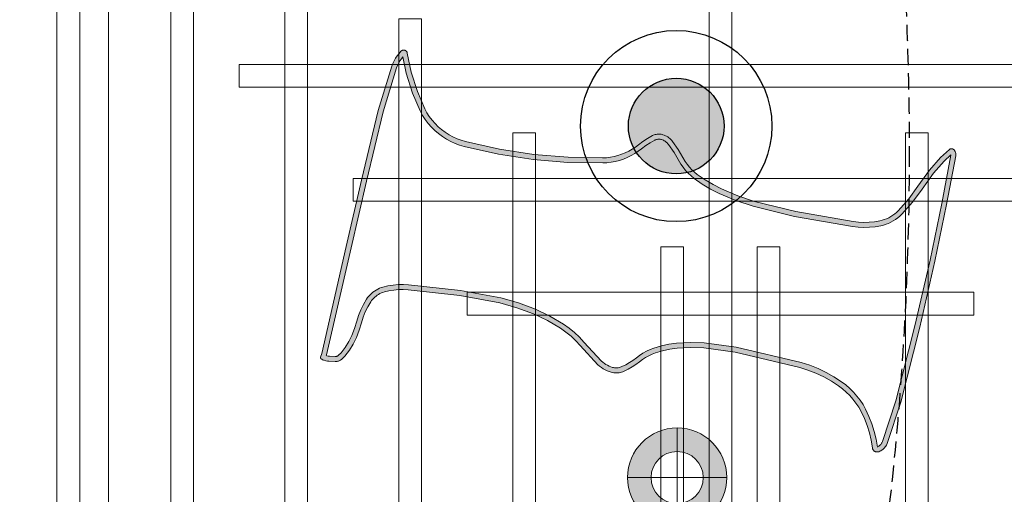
# Model space of a CAD drawing. Header units: millimetres. Extents: x -2073 to 35483, y -49920 to 11085.
# Tile 18 of 70: x 2967 to 3740, y -38723 to -38350. Entities that reach past the tile are written whole.
import ezdxf

# ---------------------------------------------------------------- set-up
doc = ezdxf.new("R2010")
doc.units = ezdxf.units.MM
doc.linetypes.add('DASHED', pattern=[19.05, 12.7, -6.35])
doc.linetypes.add('HIDDEN', pattern=[0.375, 0.25, -0.125])
for name, color, linetype, lineweight in [('Ceiling', 14, 'Continuous', 9), ('E Celing Lighting', 5, 'DASHED', 5), ('Lighting (Ceiling)', 160, 'Continuous', 15)]:
    doc.layers.add(name, color=color, linetype=linetype, lineweight=lineweight)
for name, color, linetype, true_color in [('FIRE-SPKLR-EQP', 1, 'Continuous', 0xff0000), ('FIRE-SPKLR-EQP-MPA-12SM-C', 2, 'HIDDEN', 0xffff00), ('RCP LAYOUT', 9, 'Continuous', 0x808080), ('UPRIGHT SPRINKLER EQP', 1, 'Continuous', 0xff0000)]:
    doc.layers.add(name, color=color, linetype=linetype, true_color=true_color)
doc.layers.add('PENDENT SPRINKLER', color=7, linetype='Continuous')

# ---------------------------------------------------------------- blocks, each defined once
blk = doc.blocks.new('SPKLR-EQP-PENDENT-68C')
at = {"layer": 'FIRE-SPKLR-EQP'}
h = blk.add_hatch(color=256, dxfattribs=at)
h.dxf.hatch_style = 1
h.paths.add_polyline_path([(37.5, 0, 1), (-37.5, 0, 1)])
for radius in [75, 37.5]:
    blk.add_circle((0, 0), radius, dxfattribs=at)
at = {"layer": 'FIRE-SPKLR-EQP-MPA-12SM-C'}
blk.add_circle((0, 0), 2450, dxfattribs=at)
blk = doc.blocks.new('UPRIGHT SPRINKLER')
at = {"layer": 'FIRE-SPKLR-EQP-MPA-12SM-C', "linetype": 'DASHED'}
blk.add_circle((0, 0), 2450, dxfattribs=at)
blk = doc.blocks.new('kuaryfjeh')
at = {"ltscale": 0.25, "true_color": 0x808080}
h = blk.add_hatch(color=8, dxfattribs=at)
h.dxf.hatch_style = 1
h.paths.add_polyline_path([(-56.172, 0.502), (-56.23, 0.459), (-55.739, 0.358), (-55.147, 0.171), (-54.624, -0.052), (-54.493, -0.122), (-54.369, -0.202), (-54.252, -0.291), (-54.145, -0.386), (-54.045, -0.488), (-53.952, -0.597), (-53.867, -0.712), (-53.79, -0.833), (-53.722, -0.959), (-53.662, -1.089), (-53.612, -1.223), (-53.571, -1.361), (-53.344, -2.373), (-53.186, -3.399), (-53.099, -4.43), (-53.082, -5.464), (-53.088, -5.589), (-53.103, -5.713), (-53.125, -5.836), (-53.157, -5.957), (-53.196, -6.076), (-53.243, -6.192), (-53.298, -6.305), (-53.36, -6.413), (-53.429, -6.517), (-53.502, -6.612), (-53.598, -6.739), (-53.682, -6.868), (-53.757, -7.003), (-53.764, -7.02), (-53.771, -7.038), (-53.777, -7.056), (-53.781, -7.074), (-53.784, -7.093), (-53.785, -7.112), (-53.786, -7.131), (-53.785, -7.15), (-53.782, -7.169), (-53.779, -7.188), (-53.774, -7.206), (-53.765, -7.233), (-53.754, -7.259), (-53.741, -7.285), (-53.726, -7.309), (-53.71, -7.332), (-53.692, -7.354), (-53.673, -7.375), (-53.652, -7.394), (-53.63, -7.412), (-53.395, -7.575), (-53.048, -7.779), (-52.952, -7.845), (-52.86, -7.918), (-52.775, -7.998), (-52.695, -8.084), (-52.622, -8.175), (-52.457, -8.413), (-52.308, -8.66), (-52.176, -8.917), (-51.966, -9.409), (-51.795, -9.917), (-51.495, -11.15), (-51.196, -12.866), (-51.177, -13.032), (-51.17, -13.2), (-51.174, -13.369), (-51.191, -13.536), (-51.219, -13.702), (-51.238, -13.78), (-51.261, -13.857), (-51.29, -13.931), (-51.324, -14.004), (-51.362, -14.074), (-51.405, -14.142), (-51.452, -14.206), (-51.503, -14.268), (-51.559, -14.326), (-51.919, -14.646), (-52.302, -14.927), (-52.778, -15.265), (-53.137, -15.576), (-53.318, -15.777), (-53.314, -15.777), (-51.874, -15.507), (-50.198, -15.161), (-48.247, -14.71), (-46.03, -14.149), (-44.817, -13.752), (-44.801, -13.745), (-44.784, -13.736), (-44.767, -13.726), (-44.751, -13.715), (-44.736, -13.702), (-44.722, -13.689), (-44.709, -13.675), (-44.697, -13.659), (-44.686, -13.643), (-44.676, -13.627), (-44.667, -13.609), (-44.654, -13.601), (-44.657, -13.601), (-44.886, -13.564), (-45.117, -13.51), (-45.343, -13.44), (-45.564, -13.353), (-45.778, -13.252), (-45.914, -13.176), (-46.045, -13.09), (-46.169, -12.995), (-46.286, -12.893), (-46.396, -12.782), (-46.498, -12.664), (-46.592, -12.539), (-46.737, -12.315), (-46.868, -12.083), (-46.982, -11.843), (-47.081, -11.595), (-47.164, -11.34), (-47.62, -9.415), (-47.743, -8.471), (-47.757, -8.062), (-47.734, -7.654), (-47.703, -7.426), (-47.655, -7.201), (-47.592, -6.981), (-47.55, -6.868), (-47.5, -6.758), (-47.442, -6.652), (-47.376, -6.551), (-47.306, -6.46), (-47.227, -6.357), (-47.159, -6.254), (-47.097, -6.146), (-47.042, -6.034), (-47.031, -6.008), (-47.022, -5.981), (-47.015, -5.953), (-47.01, -5.925), (-47.007, -5.897), (-47.006, -5.869), (-47.006, -5.84), (-47.009, -5.812), (-47.014, -5.784), (-47.02, -5.756), (-47.037, -5.704), (-47.056, -5.653), (-47.08, -5.604), (-47.107, -5.556), (-47.137, -5.511), (-47.17, -5.468), (-47.205, -5.428), (-47.768, -4.903), (-47.914, -4.771), (-48.056, -4.623), (-48.186, -4.466), (-48.304, -4.298), (-48.542, -3.895), (-48.742, -3.472), (-48.93, -2.966), (-49.078, -2.445), (-49.301, -1.252), (-49.47, 0.293), (-49.478, 0.444), (-49.475, 0.597), (-49.461, 0.749), (-49.436, 0.9), (-49.4, 1.048), (-49.383, 1.102), (-49.363, 1.154), (-49.339, 1.205), (-49.312, 1.255), (-49.282, 1.302), (-49.249, 1.348), (-49.212, 1.391), (-49.173, 1.432), (-49.132, 1.469), (-49.088, 1.505), (-49.041, 1.537), (-48.886, 1.629), (-48.723, 1.709), (-48.555, 1.776), (-48.387, 1.827), (-48.168, 1.893), (-47.961, 1.973), (-47.782, 2.06), (-47.612, 2.164), (-47.53, 2.224), (-47.453, 2.291), (-47.38, 2.364), (-47.373, 2.372), (-47.367, 2.38), (-47.362, 2.388), (-47.356, 2.397), (-47.352, 2.407), (-47.348, 2.416), (-47.345, 2.426), (-47.343, 2.436), (-47.341, 2.447), (-47.34, 2.457), (-47.34, 2.466), (-47.349, 2.633), (-47.354, 2.671), (-47.362, 2.709), (-47.367, 2.727), (-47.394, 2.719), (-50.568, 1.989), (-52.537, 1.541), (-54.598, 1.045), (-55.898, 0.645), (-55.969, 0.616), (-56.039, 0.583), (-56.107, 0.545)], flags=16)
h.paths.add_polyline_path([(-46.875, -5.717), (-46.867, -5.754), (-46.86, -5.793), (-46.857, -5.831), (-46.856, -5.87), (-46.857, -5.909), (-46.862, -5.947), (-46.869, -5.985), (-46.878, -6.023), (-46.89, -6.06), (-46.905, -6.096), (-46.964, -6.216), (-47.031, -6.333), (-47.105, -6.444), (-47.187, -6.551), (-47.253, -6.638), (-47.313, -6.729), (-47.366, -6.825), (-47.411, -6.925), (-47.449, -7.028), (-47.51, -7.238), (-47.555, -7.452), (-47.585, -7.669), (-47.607, -8.063), (-47.594, -8.459), (-47.472, -9.388), (-47.019, -11.3), (-46.94, -11.544), (-46.845, -11.782), (-46.734, -12.014), (-46.609, -12.238), (-46.469, -12.453), (-46.382, -12.569), (-46.286, -12.68), (-46.183, -12.783), (-46.074, -12.879), (-45.958, -12.967), (-45.836, -13.047), (-45.71, -13.119), (-45.505, -13.216), (-45.294, -13.298), (-45.077, -13.365), (-44.857, -13.417), (-44.633, -13.453), (-44.624, -13.454), (-44.615, -13.456), (-44.606, -13.459), (-44.597, -13.462), (-44.588, -13.466), (-44.58, -13.471), (-44.572, -13.476), (-44.564, -13.482), (-44.557, -13.488), (-44.55, -13.494), (-44.544, -13.501), (-44.538, -13.509), (-44.532, -13.517), (-44.527, -13.525), (-44.523, -13.533), (-44.519, -13.542), (-44.516, -13.551), (-44.514, -13.56), (-44.512, -13.57), (-44.511, -13.579), (-44.51, -13.589), (-44.51, -13.598), (-44.51, -13.608), (-44.512, -13.617), (-44.514, -13.627), (-44.516, -13.636), (-44.519, -13.645), (-44.531, -13.672), (-44.544, -13.699), (-44.56, -13.725), (-44.577, -13.749), (-44.595, -13.773), (-44.616, -13.794), (-44.637, -13.815), (-44.66, -13.834), (-44.685, -13.851), (-44.71, -13.867), (-44.736, -13.88), (-44.764, -13.892), (-45.988, -14.293), (-48.212, -14.855), (-50.166, -15.307), (-51.845, -15.654), (-53.29, -15.925), (-53.304, -15.927), (-53.319, -15.928), (-53.333, -15.928), (-53.348, -15.927), (-53.362, -15.925), (-53.376, -15.922), (-53.39, -15.918), (-53.404, -15.913), (-53.417, -15.908), (-53.43, -15.901), (-53.442, -15.893), (-53.454, -15.885), (-53.466, -15.876), (-53.476, -15.866), (-53.48, -15.861), (-53.485, -15.856), (-53.488, -15.851), (-53.492, -15.845), (-53.495, -15.84), (-53.497, -15.834), (-53.499, -15.828), (-53.501, -15.822), (-53.503, -15.815), (-53.504, -15.809), (-53.504, -15.803), (-53.504, -15.796), (-53.504, -15.79), (-53.503, -15.783), (-53.502, -15.777), (-53.501, -15.771), (-53.499, -15.765), (-53.496, -15.759), (-53.494, -15.753), (-53.491, -15.747), (-53.487, -15.742), (-53.483, -15.737), (-53.242, -15.469), (-52.87, -15.147), (-52.39, -14.805), (-52.013, -14.529), (-51.664, -14.218), (-51.615, -14.167), (-51.57, -14.114), (-51.529, -14.057), (-51.491, -13.998), (-51.458, -13.936), (-51.428, -13.873), (-51.403, -13.807), (-51.382, -13.74), (-51.366, -13.672), (-51.339, -13.516), (-51.324, -13.359), (-51.32, -13.202), (-51.327, -13.044), (-51.345, -12.887), (-51.641, -11.181), (-51.94, -9.958), (-52.106, -9.462), (-52.312, -8.981), (-52.439, -8.733), (-52.583, -8.494), (-52.742, -8.265), (-52.808, -8.182), (-52.881, -8.104), (-52.959, -8.032), (-53.041, -7.965), (-53.129, -7.905), (-53.476, -7.701), (-53.72, -7.532), (-53.75, -7.508), (-53.779, -7.482), (-53.805, -7.453), (-53.83, -7.423), (-53.852, -7.391), (-53.872, -7.357), (-53.89, -7.322), (-53.905, -7.286), (-53.918, -7.249), (-53.925, -7.221), (-53.931, -7.192), (-53.934, -7.163), (-53.936, -7.134), (-53.935, -7.104), (-53.933, -7.075), (-53.928, -7.046), (-53.922, -7.017), (-53.913, -6.989), (-53.903, -6.962), (-53.891, -6.935), (-53.811, -6.79), (-53.721, -6.652), (-53.621, -6.521), (-53.551, -6.43), (-53.487, -6.334), (-53.43, -6.234), (-53.38, -6.131), (-53.337, -6.024), (-53.301, -5.915), (-53.272, -5.804), (-53.251, -5.691), (-53.237, -5.576), (-53.232, -5.461), (-53.249, -4.437), (-53.335, -3.417), (-53.491, -2.401), (-53.716, -1.398), (-53.754, -1.271), (-53.801, -1.147), (-53.856, -1.026), (-53.92, -0.909), (-53.991, -0.797), (-54.069, -0.69), (-54.155, -0.589), (-54.248, -0.495), (-54.347, -0.407), (-54.455, -0.324), (-54.569, -0.251), (-54.689, -0.187), (-55.199, 0.03), (-55.776, 0.213), (-56.339, 0.329), (-56.346, 0.33), (-56.353, 0.332), (-56.36, 0.334), (-56.366, 0.336), (-56.373, 0.339), (-56.379, 0.343), (-56.385, 0.347), (-56.39, 0.351), (-56.396, 0.356), (-56.401, 0.361), (-56.406, 0.366), (-56.41, 0.372), (-56.414, 0.378), (-56.418, 0.384), (-56.421, 0.391), (-56.423, 0.397), (-56.426, 0.404), (-56.428, 0.411), (-56.429, 0.418), (-56.43, 0.425), (-56.43, 0.432), (-56.43, 0.439), (-56.43, 0.446), (-56.429, 0.454), (-56.428, 0.461), (-56.426, 0.468), (-56.423, 0.474), (-56.421, 0.481), (-56.417, 0.487), (-56.414, 0.493), (-56.41, 0.499), (-56.405, 0.505), (-56.401, 0.51), (-56.395, 0.515), (-56.329, 0.573), (-56.259, 0.625), (-56.185, 0.673), (-56.109, 0.716), (-56.029, 0.754), (-55.948, 0.786), (-54.638, 1.189), (-52.572, 1.688), (-50.602, 2.135), (-47.433, 2.864), (-47.324, 2.897), (-47.321, 2.898), (-47.319, 2.898), (-47.316, 2.899), (-47.313, 2.899), (-47.31, 2.9), (-47.307, 2.899), (-47.304, 2.899), (-47.301, 2.899), (-47.298, 2.898), (-47.296, 2.898), (-47.293, 2.897), (-47.29, 2.895), (-47.288, 2.894), (-47.285, 2.893), (-47.283, 2.891), (-47.28, 2.889), (-47.278, 2.887), (-47.276, 2.885), (-47.274, 2.883), (-47.273, 2.881), (-47.259, 2.86), (-47.247, 2.838), (-47.237, 2.815), (-47.229, 2.791), (-47.216, 2.744), (-47.206, 2.696), (-47.199, 2.648), (-47.19, 2.467), (-47.19, 2.447), (-47.192, 2.426), (-47.196, 2.406), (-47.201, 2.386), (-47.207, 2.367), (-47.214, 2.348), (-47.223, 2.329), (-47.233, 2.311), (-47.244, 2.294), (-47.256, 2.277), (-47.27, 2.262), (-47.35, 2.181), (-47.437, 2.107), (-47.528, 2.039), (-47.71, 1.928), (-47.902, 1.835), (-48.12, 1.751), (-48.343, 1.684), (-48.505, 1.634), (-48.662, 1.572), (-48.814, 1.497), (-48.96, 1.411), (-48.998, 1.384), (-49.034, 1.355), (-49.069, 1.324), (-49.101, 1.291), (-49.131, 1.255), (-49.158, 1.218), (-49.183, 1.179), (-49.205, 1.138), (-49.225, 1.096), (-49.242, 1.052), (-49.256, 1.008), (-49.289, 0.87), (-49.312, 0.73), (-49.325, 0.588), (-49.328, 0.446), (-49.32, 0.305), (-49.153, -1.23), (-48.932, -2.411), (-48.787, -2.919), (-48.603, -3.414), (-48.409, -3.825), (-48.178, -4.216), (-48.067, -4.374), (-47.944, -4.524), (-47.81, -4.663), (-47.666, -4.792), (-47.098, -5.323), (-47.054, -5.372), (-47.015, -5.424), (-46.979, -5.478), (-46.947, -5.535), (-46.919, -5.594), (-46.895, -5.654)])
at = {"layer": 'E Celing Lighting', "color": 8, "true_color": 0x808080}
for points in [[(-46.875, -5.717), (-46.867, -5.754), (-46.86, -5.793), (-46.857, -5.831), (-46.856, -5.87), (-46.857, -5.909), (-46.862, -5.947), (-46.869, -5.985), (-46.878, -6.023), (-46.89, -6.06), (-46.905, -6.096), (-46.964, -6.216), (-47.031, -6.333), (-47.105, -6.444), (-47.187, -6.551), (-47.253, -6.638), (-47.313, -6.729), (-47.366, -6.825), (-47.411, -6.925), (-47.449, -7.028), (-47.51, -7.238), (-47.555, -7.452), (-47.585, -7.669), (-47.607, -8.063), (-47.594, -8.459), (-47.472, -9.388), (-47.019, -11.3), (-46.94, -11.544), (-46.845, -11.782), (-46.734, -12.014), (-46.609, -12.238), (-46.469, -12.453), (-46.382, -12.569), (-46.286, -12.68), (-46.183, -12.783), (-46.074, -12.879), (-45.958, -12.967), (-45.836, -13.047), (-45.71, -13.119), (-45.505, -13.216), (-45.294, -13.298), (-45.077, -13.365), (-44.857, -13.417), (-44.633, -13.453), (-44.624, -13.454), (-44.615, -13.456), (-44.606, -13.459), (-44.597, -13.462), (-44.588, -13.466), (-44.58, -13.471), (-44.572, -13.476), (-44.564, -13.482), (-44.557, -13.488), (-44.55, -13.494), (-44.544, -13.501), (-44.538, -13.509), (-44.532, -13.517), (-44.527, -13.525), (-44.523, -13.533), (-44.519, -13.542), (-44.516, -13.551), (-44.514, -13.56), (-44.512, -13.57), (-44.511, -13.579), (-44.51, -13.589), (-44.51, -13.598), (-44.51, -13.608), (-44.512, -13.617), (-44.514, -13.627), (-44.516, -13.636), (-44.519, -13.645), (-44.531, -13.672), (-44.544, -13.699), (-44.56, -13.725), (-44.577, -13.749), (-44.595, -13.773), (-44.616, -13.794), (-44.637, -13.815), (-44.66, -13.834), (-44.685, -13.851), (-44.71, -13.867), (-44.736, -13.88), (-44.764, -13.892), (-45.988, -14.293), (-48.212, -14.855), (-50.166, -15.307), (-51.845, -15.654), (-53.29, -15.925), (-53.304, -15.927), (-53.319, -15.928), (-53.333, -15.928), (-53.348, -15.927), (-53.362, -15.925), (-53.376, -15.922), (-53.39, -15.918), (-53.404, -15.913), (-53.417, -15.908), (-53.43, -15.901), (-53.442, -15.893), (-53.454, -15.885), (-53.466, -15.876), (-53.476, -15.866), (-53.48, -15.861), (-53.485, -15.856), (-53.488, -15.851), (-53.492, -15.845), (-53.495, -15.84), (-53.497, -15.834), (-53.499, -15.828), (-53.501, -15.822), (-53.503, -15.815), (-53.504, -15.809), (-53.504, -15.803), (-53.504, -15.796), (-53.504, -15.79), (-53.503, -15.783), (-53.502, -15.777), (-53.501, -15.771), (-53.499, -15.765), (-53.496, -15.759), (-53.494, -15.753), (-53.491, -15.747), (-53.487, -15.742), (-53.483, -15.737), (-53.242, -15.469), (-52.87, -15.147), (-52.39, -14.805), (-52.013, -14.529), (-51.664, -14.218), (-51.615, -14.167), (-51.57, -14.114), (-51.529, -14.057), (-51.491, -13.998), (-51.458, -13.936), (-51.428, -13.873), (-51.403, -13.807), (-51.382, -13.74), (-51.366, -13.672), (-51.339, -13.516), (-51.324, -13.359), (-51.32, -13.202), (-51.327, -13.044), (-51.345, -12.887), (-51.641, -11.181), (-51.94, -9.958), (-52.106, -9.462), (-52.312, -8.981), (-52.439, -8.733), (-52.583, -8.494), (-52.742, -8.265), (-52.808, -8.182), (-52.881, -8.104), (-52.959, -8.032), (-53.041, -7.965), (-53.129, -7.905), (-53.476, -7.701), (-53.72, -7.532), (-53.75, -7.508), (-53.779, -7.482), (-53.805, -7.453), (-53.83, -7.423), (-53.852, -7.391), (-53.872, -7.357), (-53.89, -7.322), (-53.905, -7.286), (-53.918, -7.249), (-53.925, -7.221), (-53.931, -7.192), (-53.934, -7.163), (-53.936, -7.134), (-53.935, -7.104), (-53.933, -7.075), (-53.928, -7.046), (-53.922, -7.017), (-53.913, -6.989), (-53.903, -6.962), (-53.891, -6.935), (-53.811, -6.79), (-53.721, -6.652), (-53.621, -6.521), (-53.551, -6.43), (-53.487, -6.334), (-53.43, -6.234), (-53.38, -6.131), (-53.337, -6.024), (-53.301, -5.915), (-53.272, -5.804), (-53.251, -5.691), (-53.237, -5.576), (-53.232, -5.461), (-53.249, -4.437), (-53.335, -3.417), (-53.491, -2.401), (-53.716, -1.398), (-53.754, -1.271), (-53.801, -1.147), (-53.856, -1.026), (-53.92, -0.909), (-53.991, -0.797), (-54.069, -0.69), (-54.155, -0.589), (-54.248, -0.495), (-54.347, -0.407), (-54.455, -0.324), (-54.569, -0.251), (-54.689, -0.187), (-55.199, 0.03), (-55.776, 0.213), (-56.339, 0.329), (-56.346, 0.33), (-56.353, 0.332), (-56.36, 0.334), (-56.366, 0.336), (-56.373, 0.339), (-56.379, 0.343), (-56.385, 0.347), (-56.39, 0.351), (-56.396, 0.356), (-56.401, 0.361), (-56.406, 0.366), (-56.41, 0.372), (-56.414, 0.378), (-56.418, 0.384), (-56.421, 0.391), (-56.423, 0.397), (-56.426, 0.404), (-56.428, 0.411), (-56.429, 0.418), (-56.43, 0.425), (-56.43, 0.432), (-56.43, 0.439), (-56.43, 0.446), (-56.429, 0.454), (-56.428, 0.461), (-56.426, 0.468), (-56.423, 0.474), (-56.421, 0.481), (-56.417, 0.487), (-56.414, 0.493), (-56.41, 0.499), (-56.405, 0.505), (-56.401, 0.51), (-56.395, 0.515), (-56.329, 0.573), (-56.259, 0.625), (-56.185, 0.673), (-56.109, 0.716), (-56.029, 0.754), (-55.948, 0.786), (-54.638, 1.189), (-52.572, 1.688), (-50.602, 2.135), (-47.433, 2.864), (-47.324, 2.897), (-47.321, 2.898), (-47.319, 2.898), (-47.316, 2.899), (-47.313, 2.899), (-47.31, 2.9), (-47.307, 2.899), (-47.304, 2.899), (-47.301, 2.899), (-47.298, 2.898), (-47.296, 2.898), (-47.293, 2.897), (-47.29, 2.895), (-47.288, 2.894), (-47.285, 2.893), (-47.283, 2.891), (-47.28, 2.889), (-47.278, 2.887), (-47.276, 2.885), (-47.274, 2.883), (-47.273, 2.881), (-47.259, 2.86), (-47.247, 2.838), (-47.237, 2.815), (-47.229, 2.791), (-47.216, 2.744), (-47.206, 2.696), (-47.199, 2.648), (-47.19, 2.467), (-47.19, 2.447), (-47.192, 2.426), (-47.196, 2.406), (-47.201, 2.386), (-47.207, 2.367), (-47.214, 2.348), (-47.223, 2.329), (-47.233, 2.311), (-47.244, 2.294), (-47.256, 2.277), (-47.27, 2.262), (-47.35, 2.181), (-47.437, 2.107), (-47.528, 2.039), (-47.71, 1.928), (-47.902, 1.835), (-48.12, 1.751), (-48.343, 1.684), (-48.505, 1.634), (-48.662, 1.572), (-48.814, 1.497), (-48.96, 1.411), (-48.998, 1.384), (-49.034, 1.355), (-49.069, 1.324), (-49.101, 1.291), (-49.131, 1.255), (-49.158, 1.218), (-49.183, 1.179), (-49.205, 1.138), (-49.225, 1.096), (-49.242, 1.052), (-49.256, 1.008), (-49.289, 0.87), (-49.312, 0.73), (-49.325, 0.588), (-49.328, 0.446), (-49.32, 0.305), (-49.153, -1.23), (-48.932, -2.411), (-48.787, -2.919), (-48.603, -3.414), (-48.409, -3.825), (-48.178, -4.216), (-48.067, -4.374), (-47.944, -4.524), (-47.81, -4.663), (-47.666, -4.792), (-47.098, -5.323), (-47.054, -5.372), (-47.015, -5.424), (-46.979, -5.478), (-46.947, -5.535), (-46.919, -5.594), (-46.895, -5.654)], [(-56.172, 0.502), (-56.23, 0.459), (-55.739, 0.358), (-55.147, 0.171), (-54.624, -0.052), (-54.493, -0.122), (-54.369, -0.202), (-54.252, -0.291), (-54.145, -0.386), (-54.045, -0.488), (-53.952, -0.597), (-53.867, -0.712), (-53.79, -0.833), (-53.722, -0.959), (-53.662, -1.089), (-53.612, -1.223), (-53.571, -1.361), (-53.344, -2.373), (-53.186, -3.399), (-53.099, -4.43), (-53.082, -5.464), (-53.088, -5.589), (-53.103, -5.713), (-53.125, -5.836), (-53.157, -5.957), (-53.196, -6.076), (-53.243, -6.192), (-53.298, -6.305), (-53.36, -6.413), (-53.429, -6.517), (-53.502, -6.612), (-53.598, -6.739), (-53.682, -6.868), (-53.757, -7.003), (-53.764, -7.02), (-53.771, -7.038), (-53.777, -7.056), (-53.781, -7.074), (-53.784, -7.093), (-53.785, -7.112), (-53.786, -7.131), (-53.785, -7.15), (-53.782, -7.169), (-53.779, -7.188), (-53.774, -7.206), (-53.765, -7.233), (-53.754, -7.259), (-53.741, -7.285), (-53.726, -7.309), (-53.71, -7.332), (-53.692, -7.354), (-53.673, -7.375), (-53.652, -7.394), (-53.63, -7.412), (-53.395, -7.575), (-53.048, -7.779), (-52.952, -7.845), (-52.86, -7.918), (-52.775, -7.998), (-52.695, -8.084), (-52.622, -8.175), (-52.457, -8.413), (-52.308, -8.66), (-52.176, -8.917), (-51.966, -9.409), (-51.795, -9.917), (-51.495, -11.15), (-51.196, -12.866), (-51.177, -13.032), (-51.17, -13.2), (-51.174, -13.369), (-51.191, -13.536), (-51.219, -13.702), (-51.238, -13.78), (-51.261, -13.857), (-51.29, -13.931), (-51.324, -14.004), (-51.362, -14.074), (-51.405, -14.142), (-51.452, -14.206), (-51.503, -14.268), (-51.559, -14.326), (-51.919, -14.646), (-52.302, -14.927), (-52.778, -15.265), (-53.137, -15.576), (-53.318, -15.777), (-53.314, -15.777), (-51.874, -15.507), (-50.198, -15.161), (-48.247, -14.71), (-46.03, -14.149), (-44.817, -13.752), (-44.801, -13.745), (-44.784, -13.736), (-44.767, -13.726), (-44.751, -13.715), (-44.736, -13.702), (-44.722, -13.689), (-44.709, -13.675), (-44.697, -13.659), (-44.686, -13.643), (-44.676, -13.627), (-44.667, -13.609), (-44.654, -13.601), (-44.657, -13.601), (-44.886, -13.564), (-45.117, -13.51), (-45.343, -13.44), (-45.564, -13.353), (-45.778, -13.252), (-45.914, -13.176), (-46.045, -13.09), (-46.169, -12.995), (-46.286, -12.893), (-46.396, -12.782), (-46.498, -12.664), (-46.592, -12.539), (-46.737, -12.315), (-46.868, -12.083), (-46.982, -11.843), (-47.081, -11.595), (-47.164, -11.34), (-47.62, -9.415), (-47.743, -8.471), (-47.757, -8.062), (-47.734, -7.654), (-47.703, -7.426), (-47.655, -7.201), (-47.592, -6.981), (-47.55, -6.868), (-47.5, -6.758), (-47.442, -6.652), (-47.376, -6.551), (-47.306, -6.46), (-47.227, -6.357), (-47.159, -6.254), (-47.097, -6.146), (-47.042, -6.034), (-47.031, -6.008), (-47.022, -5.981), (-47.015, -5.953), (-47.01, -5.925), (-47.007, -5.897), (-47.006, -5.869), (-47.006, -5.84), (-47.009, -5.812), (-47.014, -5.784), (-47.02, -5.756), (-47.037, -5.704), (-47.056, -5.653), (-47.08, -5.604), (-47.107, -5.556), (-47.137, -5.511), (-47.17, -5.468), (-47.205, -5.428), (-47.768, -4.903), (-47.914, -4.771), (-48.056, -4.623), (-48.186, -4.466), (-48.304, -4.298), (-48.542, -3.895), (-48.742, -3.472), (-48.93, -2.966), (-49.078, -2.445), (-49.301, -1.252), (-49.47, 0.293), (-49.478, 0.444), (-49.475, 0.597), (-49.461, 0.749), (-49.436, 0.9), (-49.4, 1.048), (-49.383, 1.102), (-49.363, 1.154), (-49.339, 1.205), (-49.312, 1.255), (-49.282, 1.302), (-49.249, 1.348), (-49.212, 1.391), (-49.173, 1.432), (-49.132, 1.469), (-49.088, 1.505), (-49.041, 1.537), (-48.886, 1.629), (-48.723, 1.709), (-48.555, 1.776), (-48.387, 1.827), (-48.168, 1.893), (-47.961, 1.973), (-47.782, 2.06), (-47.612, 2.164), (-47.53, 2.224), (-47.453, 2.291), (-47.38, 2.364), (-47.373, 2.372), (-47.367, 2.38), (-47.362, 2.388), (-47.356, 2.397), (-47.352, 2.407), (-47.348, 2.416), (-47.345, 2.426), (-47.343, 2.436), (-47.341, 2.447), (-47.34, 2.457), (-47.34, 2.466), (-47.349, 2.633), (-47.354, 2.671), (-47.362, 2.709), (-47.367, 2.727), (-47.394, 2.719), (-50.568, 1.989), (-52.537, 1.541), (-54.598, 1.045), (-55.898, 0.645), (-55.969, 0.616), (-56.039, 0.583), (-56.107, 0.545)]]:
    blk.add_lwpolyline(points, close=True, dxfattribs=at)
blk = doc.blocks.new('cl')
at = {"layer": 'Lighting (Ceiling)', "true_color": 0x808080}
h = blk.add_hatch(color=8, dxfattribs=at)
h.dxf.hatch_style = 1
h.paths.add_polyline_path([(1.533, 0.03, 1), (-1.533, 0.03, 1)])
h.paths.add_polyline_path([(-0.806, 0.03, -1), (0.806, 0.03, -1)], flags=16)
at = {"layer": 'Lighting (Ceiling)', "color": 8, "true_color": 0x808080}
for p, q in [((0, 1.562), (0, -1.503)), ((-1.533, 0.03), (1.533, 0.03))]:
    blk.add_line(p, q, dxfattribs=at)
for radius in [1.533, 0.806]:
    blk.add_circle((0, 0.03), radius, dxfattribs=at)
blk = doc.blocks.new('iserb jk')
at = {"layer": 'E Celing Lighting'}
blk.add_blockref('cl', (1718003.555, -79980.626), dxfattribs=at)
blk = doc.blocks.new('ceiling inst 2')
at = {"color": 8, "lineweight": 0, "ltscale": 0.25, "true_color": 0x808080}
blk.add_lwpolyline([(1722743.061, -79105.617), (1722780.851, -79105.617), (1722780.851, -79060.793), (1722743.061, -79060.793)], close=True, dxfattribs=at)
at = {"layer": 'Ceiling', "color": 8, "lineweight": 0, "ltscale": 0.25, "true_color": 0x808080}
for points in [[(1722761.604, -79108.617), (1722762.308, -79108.617), (1722762.308, -79057.793), (1722761.604, -79057.793)], [(1722782.444, -79108.617), (1722781.74, -79108.617), (1722781.74, -79057.793), (1722782.444, -79057.793)], [(1722778.222, -79105.098), (1722778.926, -79105.098), (1722778.926, -79061.312), (1722778.222, -79061.312)], [(1722774.704, -79101.58), (1722775.407, -79101.58), (1722775.407, -79064.83), (1722774.704, -79064.83)], [(1722771.186, -79098.062), (1722771.889, -79098.062), (1722771.889, -79068.348), (1722771.186, -79068.348)], [(1722776.817, -79069.755), (1722776.817, -79070.459), (1722747.103, -79070.459), (1722747.103, -79069.755)], [(1722756.248, -79094.544), (1722755.545, -79094.544), (1722755.545, -79071.866), (1722756.248, -79071.866)], [(1722767.667, -79094.544), (1722768.371, -79094.544), (1722768.371, -79071.866), (1722767.667, -79071.866)], [(1722773.297, -79073.274), (1722773.297, -79073.977), (1722750.619, -79073.977), (1722750.619, -79073.274)], [(1722760.822, -79091.026), (1722760.118, -79091.026), (1722760.118, -79075.385), (1722760.822, -79075.385)], [(1722763.094, -79091.026), (1722763.797, -79091.026), (1722763.797, -79075.385), (1722763.094, -79075.385)], [(1722769.778, -79076.792), (1722769.778, -79077.496), (1722754.137, -79077.496), (1722754.137, -79076.792)]]:
    blk.add_lwpolyline(points, close=True, dxfattribs=at)
blk = doc.blocks.new('grid 2')
at = {"color": 8, "true_color": 0x808080, "xscale": -1}
blk.add_blockref('ceiling inst 2', (3444354.934, 268.134), dxfattribs=at)
blk = doc.blocks.new('IRISH HOUSE-RCP LAYOUT')
at = {"xscale": 25.4, "yscale": 25.4, "zscale": 25.4}
blk.add_blockref('grid 2', (-43724944.67, 2003175.56), dxfattribs=at)
at = {"layer": 'E Celing Lighting', "color": 8, "true_color": 0x808080, "xscale": 25.4, "yscale": 25.4, "zscale": 25.4}
blk.add_blockref('iserb jk', (-43633807.28, 2032797.32), dxfattribs=at)
at = {"layer": 'E Celing Lighting', "color": 8, "true_color": 0x808080, "xscale": -26.46582335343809, "yscale": 26.46582335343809, "zscale": 26.46582335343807, "rotation": 90}
blk.add_blockref('kuaryfjeh', (3280.06, 132.29), dxfattribs=at)

msp = doc.modelspace()

# ---------------------------------------------------------------- block references
at = {"layer": 'PENDENT SPRINKLER'}
msp.add_blockref('SPKLR-EQP-PENDENT-68C', (3482.29, -38433.91), dxfattribs=at)
at = {"layer": 'RCP LAYOUT'}
msp.add_blockref('IRISH HOUSE-RCP LAYOUT', (0, -40000), dxfattribs=at)
at = {"layer": 'UPRIGHT SPRINKLER EQP'}
for p in [(1215.02, -38453.15), (4215.02, -38453.15)]:
    msp.add_blockref('UPRIGHT SPRINKLER', p, dxfattribs=at)

doc.saveas('drawing.dxf')
